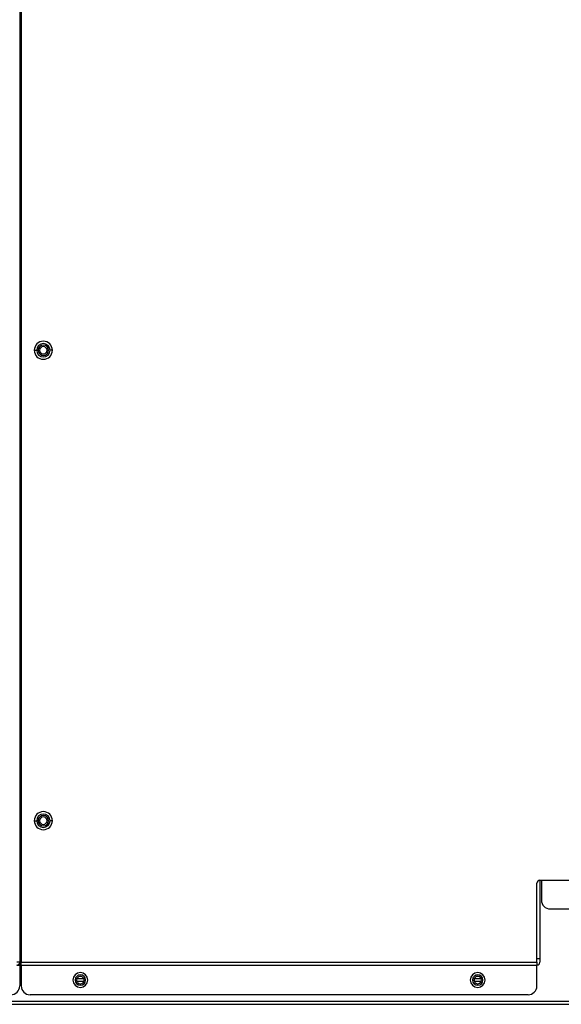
# Model space of a CAD drawing. Header units: millimetres. Extents: x 0 to 1118, y 0 to 864.
# Tile 89 of 256: x 870 to 906, y 350 to 417. Entities that reach past the tile are written whole.
import ezdxf

# ---------------------------------------------------------------- set-up
doc = ezdxf.new("R2010")
doc.units = ezdxf.units.MM

msp = doc.modelspace()

# ---------------------------------------------------------------- linework, layer by layer
at = {"color": 7, "linetype": 'Continuous', "lineweight": 25}
for p, q in [((869.6268, 480.1586), (869.6268, 352.9062)), ((869.7268, 429.7586), (869.7268, 352.9062)), ((870.6168, 394.2324), (870.7768, 394.2324)), ((870.8768, 394.2324), (870.9768, 394.2324)), ((871.5768, 394.2324), (871.4768, 394.2324)), ((871.8368, 394.2324), (871.6768, 394.2324)), ((870.6168, 362.4662), (870.7768, 362.4662)), ((870.8768, 362.4662), (870.9768, 362.4662)), ((871.5768, 362.4662), (871.4768, 362.4662)), ((871.8368, 362.4662), (871.6768, 362.4662)), ((904.7852, 358.4462), (906.9852, 358.4462)), ((904.7852, 358.4462), (904.7852, 353.1462)), ((904.8852, 358.4462), (904.8852, 357.1062)), ((904.5852, 352.9062), (904.5852, 358.2462)), ((905.4852, 356.5062), (954.7252, 356.5062)), ((869.7268, 353.1462), (869.6268, 353.1462)), ((904.7852, 353.1462), (904.5852, 353.1462)), ((904.7852, 353.1462), (904.7852, 352.9062)), ((869.6268, 352.9062), (869.4268, 352.9062)), ((869.4268, 352.7062), (869.6268, 352.7062)), ((869.6268, 352.7062), (869.6268, 352.9062)), ((869.6268, 352.7062), (869.6268, 351.3062)), ((869.7268, 352.9062), (904.5852, 352.9062)), ((869.7268, 352.7062), (869.7268, 352.9062)), ((869.7268, 352.7062), (904.5852, 352.7062)), ((869.7268, 352.7062), (869.7268, 351.3062)), ((904.5852, 352.9062), (904.5852, 352.7062)), ((904.5852, 351.3062), (904.5852, 352.7062)), ((873.5017, 351.815), (873.952, 351.815)), ((900.3601, 351.815), (900.8103, 351.815)), ((873.3768, 351.7062), (873.4768, 351.7062)), ((873.4894, 351.6279), (873.9642, 351.6279)), ((874.0768, 351.7062), (873.9768, 351.7062)), ((900.2352, 351.7062), (900.3352, 351.7062)), ((900.3478, 351.6279), (900.8226, 351.6279)), ((900.9352, 351.7062), (900.8352, 351.7062)), ((903.9852, 350.7062), (870.3268, 350.7062)), ((910.7268, 350.265), (702.7268, 350.265)), ((702.7268, 350.065), (910.7268, 350.065))]:
    msp.add_line(p, q, dxfattribs=at)
at = {"color": 8, "linetype": 'Continuous', "lineweight": 25}
for p, q in [((873.8276, 351.935), (873.6261, 351.935)), ((900.686, 351.935), (900.4845, 351.935))]:
    msp.add_line(p, q, dxfattribs=at)
at = {"color": 7, "linetype": 'Continuous', "lineweight": 25}
for centre, radius, start, end in [((871.2268, 394.2324), 0.61, 0, 180), ((871.2268, 394.2324), 0.45, 0, 180), ((871.2268, 394.2324), 0.35, 0, 180), ((871.2268, 394.2324), 0.25, 0, 180), ((871.2268, 394.2324), 0.61, 180, 0), ((871.2268, 394.2324), 0.45, 180, 0), ((871.2268, 394.2324), 0.35, 180, 0), ((871.2268, 394.2324), 0.25, 180, 0), ((871.2268, 362.4662), 0.61, 0, 180), ((871.2268, 362.4662), 0.61, 180, 0), ((871.2268, 362.4662), 0.45, 0, 180), ((871.2268, 362.4662), 0.45, 180, 0), ((871.2268, 362.4662), 0.35, 0, 180), ((871.2268, 362.4662), 0.35, 180, 0), ((871.2268, 362.4662), 0.25, 0, 180), ((871.2268, 362.4662), 0.25, 180, 0), ((904.7852, 358.2462), 0.2, 90, 180), ((905.4852, 357.1062), 0.6, 180, 270), ((869.4268, 352.9062), 0.2, 270, 0), ((904.5852, 352.9062), 0.2, 270, 0), ((873.7268, 351.7062), 0.5, 0, 180), ((873.7268, 351.7062), 0.35, 0, 180), ((873.7268, 351.7062), 0.25, 0, 180), ((900.5852, 351.7062), 0.5, 0, 180), ((900.5852, 351.7062), 0.35, 0, 180), ((900.5852, 351.7062), 0.25, 0, 180), ((869.0268, 351.3062), 0.6, 270, 0), ((870.3268, 351.3062), 0.6, 180, 270), ((873.7268, 351.7062), 0.5, 180, 0), ((873.7268, 351.7062), 0.35, 180, 0), ((873.7268, 351.7062), 0.25, 180, 229.090909), ((873.7268, 351.7062), 0.25, 229.090909, 0), ((900.5852, 351.7062), 0.5, 180, 0), ((900.5852, 351.7062), 0.35, 180, 0), ((900.5852, 351.7062), 0.25, 180, 274.54889), ((900.5852, 351.7062), 0.25, 274.54889, 0), ((903.9852, 351.3062), 0.6, 270, 0)]:
    msp.add_arc(centre, radius, start, end, dxfattribs=at)

doc.saveas('drawing.dxf')
